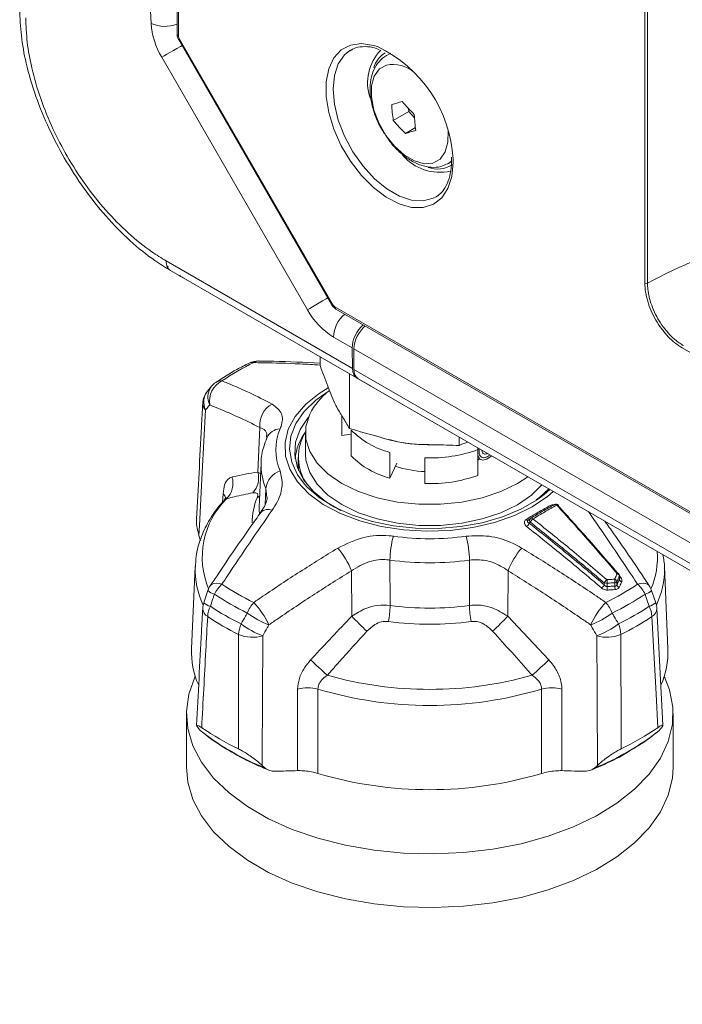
# Model space of a CAD drawing. Header units: millimetres. Extents: x 0 to 1118, y 0 to 864.
# Tile 164 of 256: x 447 to 463, y 125 to 149. Entities that reach past the tile are written whole.
import ezdxf

# ---------------------------------------------------------------- set-up
doc = ezdxf.new("R2010")
doc.units = ezdxf.units.MM

msp = doc.modelspace()

# ---------------------------------------------------------------- linework, layer by layer
at = {"color": 7, "linetype": 'Continuous', "lineweight": 15}
for p, q in [((450.8694, 196.147), (450.8694, 148.2971)), ((450.912, 148.1475), (454.5991, 141.7613)), ((455.0744, 147.9073), (455.0438, 147.8894)), ((456.0348, 147.8293), (455.921, 147.7636)), ((456.454, 146.4945), (456.4618, 146.4161)), ((456.0911, 146.2021), (456.4618, 146.4161)), ((456.4618, 146.4161), (456.6018, 146.2664)), ((456.3822, 145.891), (456.6256, 146.0315)), ((457.4939, 145.3169), (457.4985, 145.2405)), ((457.4209, 145.1654), (457.4971, 145.2094)), ((457.1219, 144.3604), (457.1819, 144.4013)), ((450.626, 142.6341), (450.6313, 142.6328)), ((450.92, 142.4612), (450.7106, 142.5821)), ((455.2144, 139.9821), (450.7106, 142.5821)), ((451.014, 142.4069), (455.5222, 139.8044)), ((454.7073, 141.6496), (600.1774, 57.6715)), ((455.099, 140.7122), (455.1065, 140.2136)), ((455.1413, 140.6878), (455.1413, 140.1935)), ((454.3213, 140.4977), (454.3213, 140.2956)), ((455.0313, 140.0878), (455.0313, 138.766)), ((455.5433, 139.7922), (455.2144, 139.9821)), ((455.2449, 139.9646), (455.5681, 139.7779)), ((455.5222, 139.8044), (455.5327, 139.7983)), ((455.5327, 139.7983), (455.5433, 139.7922)), ((451.7045, 139.7842), (451.6049, 139.6638)), ((455.5681, 139.7779), (599.9416, 56.4328)), ((454.8459, 139.0783), (454.8459, 138.6609)), ((454.8491, 138.5942), (454.8491, 139.0729)), ((453.9709, 138.6609), (453.9709, 138.1506)), ((454.8491, 138.5942), (454.8459, 138.6609)), ((454.8491, 138.5942), (455.0756, 138.6292)), ((455.0756, 138.7282), (455.0756, 138.1063)), ((457.6809, 138.5582), (457.6809, 138.3561)), ((456.0101, 137.5668), (456.0101, 138.1887)), ((458.132, 137.6335), (458.132, 138.2555)), ((452.9004, 137.9316), (452.8547, 136.8638)), ((453.7959, 138.0769), (453.7959, 137.8954)), ((456.0101, 137.5668), (456.177, 137.9263)), ((456.8553, 138.058), (456.8553, 137.436)), ((458.1257, 138.0009), (458.1618, 138.0227)), ((458.132, 138.0301), (458.2303, 138.0056)), ((459.9799, 136.9274), (459.9838, 136.9299)), ((459.4013, 136.5929), (459.3459, 136.55)), ((451.3996, 136.1839), (451.4375, 136.0566)), ((451.3075, 135.43), (451.2227, 133.448)), ((462.7192, 133.448), (462.6344, 135.43)), ((462.6344, 135.43), (462.6357, 135.3901)), ((461.5557, 135.147), (461.5523, 135.2161)), ((451.615, 134.8498), (451.5159, 134.5572)), ((462.4261, 134.5572), (462.3266, 134.8498)), ((462.6003, 131.599), (462.4528, 134.423)), ((451.0972, 131.8834), (451.0972, 130.5871)), ((462.8447, 130.5871), (462.8447, 131.8834)), ((451.4375, 131.4675), (451.3996, 131.5127)), ((462.5423, 131.5127), (462.5044, 131.4675)), ((451.4375, 131.4675), (451.5061, 131.4134)), ((451.4524, 131.4555), (451.5309, 131.3937)), ((452.9251, 130.6321), (452.9962, 130.5677)), ((460.9457, 130.5677), (461.0168, 130.6321))]:
    msp.add_line(p, q, dxfattribs=at)
at = {"color": 9, "linetype": 'Continuous', "lineweight": 0}
for p, q in [((450.906, 196.0959), (450.906, 148.2461)), ((462.1649, 142.2749), (462.1649, 160.8573)), ((462.2289, 160.8541), (462.2289, 142.2717)), ((450.2433, 148.5464), (450.2117, 149.2596)), ((450.9319, 148.159), (450.912, 148.1475)), ((450.9319, 148.159), (454.6189, 141.7728)), ((454.02, 141.634), (450.5009, 147.7293)), ((457.5075, 145.2286), (457.4209, 145.1654)), ((450.6074, 142.8109), (455.1065, 140.2136)), ((450.6272, 142.6925), (450.6591, 142.669)), ((454.6189, 141.7728), (454.5991, 141.7613)), ((454.6814, 141.7068), (600.1515, 57.7287)), ((455.099, 140.7122), (454.645, 140.9743)), ((455.1413, 140.6878), (599.5148, 57.3427)), ((515.115, 110.6652), (463.0675, 140.7115)), ((455.1413, 140.1935), (599.5148, 56.8484)), ((455.2449, 139.9646), (599.6184, 56.6195)), ((452.8184, 137.7148), (452.8673, 138.7908)), ((452.8184, 137.7148), (452.8892, 137.6703)), ((451.9707, 136.9897), (451.9806, 137.1918)), ((452.9967, 136.9286), (453.0141, 137.3189)), ((453.0415, 137.0983), (453.0141, 137.3189)), ((459.4003, 136.502), (459.3703, 136.4787)), ((456.0101, 135.5894), (456.0132, 134.4933)), ((457.9287, 134.4933), (457.9318, 135.5894)), ((455.0876, 134.2304), (455.0803, 135.3303)), ((458.8616, 135.3303), (458.8543, 134.2304)), ((461.4421, 134.9611), (461.4395, 135.0409)), ((461.4864, 135.068), (461.489, 134.9881)), ((461.5522, 135.1229), (461.5484, 135.2007)), ((461.5527, 135.2081), (461.5777, 135.1793)), ((461.1822, 134.9923), (461.1825, 135.0375)), ((461.2533, 135.0304), (461.2527, 134.9501)), ((458.8543, 134.2304), (459.8467, 133.1768)), ((453.7812, 130.5042), (453.7793, 132.4685)), ((460.1626, 132.4685), (460.1607, 130.5042))]:
    msp.add_line(p, q, dxfattribs=at)
at = {"color": 9, "linetype": 'Continuous', "lineweight": 0, "flags": 128}
for points in [[(450.9903, 148.0119), (450.9502, 147.9887), (450.8659, 147.94), (450.7813, 147.8912), (450.6994, 147.8439), (450.6235, 147.8001), (450.5565, 147.7614), (450.5009, 147.7293)], [(457.5333, 145.2755), (457.5351, 145.1895), (457.5036, 144.8505), (457.4106, 144.5617), (457.2597, 144.3349), (457.0572, 144.1794), (456.8114, 144.1016), (456.5323, 144.1046), (456.2313, 144.1884), (455.9208, 144.3494), (455.6136, 144.5812), (455.322, 144.8741), (455.0582, 145.2163), (454.8329, 145.5937), (454.6553, 145.9909), (454.5327, 146.3916), (454.4701, 146.7793), (454.4701, 147.1383), (454.5327, 147.4538), (454.6553, 147.713), (454.8329, 147.9051), (455.0582, 148.0223), (455.322, 148.0599), (455.6136, 148.0163), (455.7106, 147.9855)], [(455.0438, 147.8894), (454.914, 147.7857), (454.7626, 147.5704), (454.6691, 147.2919), (454.6375, 146.9625), (454.6691, 146.5966), (454.7626, 146.2101), (454.914, 145.82), (455.1166, 145.4433), (455.3615, 145.0964), (455.638, 144.7946), (455.9341, 144.5509), (456.2369, 144.3762), (456.533, 144.2779), (456.8095, 144.2604), (457.0544, 144.3245), (457.1219, 144.3604)], [(455.9278, 147.5423), (455.7541, 147.4458), (455.6304, 147.2753), (455.5652, 147.0423), (455.5629, 146.7627), (455.6236, 146.4556), (455.7432, 146.1419), (455.9135, 145.843), (456.123, 145.5793), (456.3574, 145.3687), (456.6007, 145.2255), (456.8363, 145.1596), (457.0481, 145.1755), (457.2218, 145.2719), (457.3454, 145.4425), (457.4107, 145.6755), (457.4133, 145.9521)], [(454.5094, 141.9166), (454.4692, 141.8934), (454.385, 141.8448), (454.3004, 141.7959), (454.2185, 141.7486), (454.1426, 141.7048), (454.0756, 141.6661), (454.02, 141.634)], [(453.9561, 137.4112), (453.7794, 137.6471), (453.6383, 137.9511), (453.5835, 138.2643), (453.6164, 138.5785), (453.7362, 138.8856), (453.9398, 139.1776), (454.2219, 139.447), (454.4951, 139.639)], [(451.5586, 139.214), (451.479, 137.6991), (451.412, 136.4201), (451.3996, 136.1839)], [(453.7949, 137.9533), (453.7941, 137.9344), (453.8029, 137.7535)], [(459.872, 137.2933), (459.8705, 137.2918), (459.7346, 137.1722)], [(452.8664, 137.1378), (452.8375, 137.1129), (452.8022, 137.0888)], [(452.8547, 136.8638), (452.8534, 136.8051), (452.8575, 136.6995)], [(460.0366, 136.9144), (460.0468, 136.918), (460.056, 136.9198), (460.064, 136.9197), (460.0705, 136.9177), (460.0748, 136.9145)], [(459.2952, 136.5667), (459.3028, 136.5605), (459.3105, 136.5554), (459.3182, 136.5515), (459.3257, 136.549), (459.3328, 136.548), (459.3394, 136.5483), (459.3454, 136.5501), (459.3506, 136.5533)], [(451.9544, 135.0068), (451.8831, 135.0223), (451.8182, 135.0274), (451.7619, 135.0217), (451.7158, 135.0056), (451.6815, 134.9794), (451.6706, 134.9653)], [(461.9875, 135.0068), (462.0588, 135.0223), (462.1236, 135.0274), (462.18, 135.0217), (462.2261, 135.0056), (462.2604, 134.9794), (462.2705, 134.9664)], [(462.4765, 131.5411), (462.4326, 132.358), (462.3323, 134.2229)], [(452.3504, 131.0302), (452.3525, 131.8712), (452.3576, 133.7911)], [(452.9385, 133.7617), (452.9317, 132.1968), (452.9261, 130.876), (452.9251, 130.6321)], [(461.0168, 130.6321), (461.0102, 132.1968), (461.0092, 132.4365), (461.0034, 133.7617)], [(454.2719, 132.4739), (454.2713, 131.5499), (454.2706, 130.4355)], [(459.6713, 130.4355), (459.6706, 131.5499), (459.6699, 132.4739)]]:
    msp.add_lwpolyline(points, dxfattribs=at)
at = {"color": 7, "linetype": 'Continuous', "lineweight": 15, "flags": 128}
for points in [[(457.4209, 145.1654), (457.4097, 145.1592), (457.4027, 145.1554)], [(454.5223, 139.7474), (454.3049, 139.6128), (453.9757, 139.349), (453.724, 139.0581), (453.5565, 138.7476), (453.4773, 138.4257), (453.4887, 138.1006), (453.5902, 137.7808), (453.7793, 137.4745), (454.051, 137.1896), (454.3984, 136.9337), (454.8124, 136.7132), (455.2823, 136.5339), (455.796, 136.4005), (456.34, 136.3163), (456.9005, 136.2836), (457.4627, 136.3032), (458.0122, 136.3747), (458.5347, 136.4961), (459.0168, 136.6643), (459.4458, 136.875), (459.4458, 136.875)], [(454.0737, 139.1104), (453.9825, 138.8132), (453.9822, 138.5113), (454.0726, 138.2139), (454.2511, 137.9302), (454.5122, 137.6686), (454.8481, 137.4372), (455.2484, 137.243), (455.7011, 137.0919), (456.1923, 136.9884), (456.7073, 136.9358), (457.2302, 136.9356), (457.7453, 136.9878), (458.2368, 137.0908), (458.6899, 137.2416), (459.0907, 137.4354), (459.3415, 137.5996)], [(454.0421, 139.0359), (454.0393, 139.0326), (453.8434, 138.7427), (453.7328, 138.4382), (453.7105, 138.1274), (453.7771, 137.8186), (453.9309, 137.5204), (454.1676, 137.2409), (454.4808, 136.9877), (454.8269, 136.785)], [(453.9709, 138.1506), (453.9822, 138.0009), (454.0726, 137.7036), (454.2511, 137.4198), (454.5122, 137.1583), (454.8481, 136.9269), (455.2484, 136.7327), (455.7011, 136.5815), (456.1923, 136.4781), (456.7073, 136.4254), (457.2302, 136.4252), (457.7453, 136.4774), (458.2368, 136.5805), (458.6899, 136.7312), (459.0907, 136.9251), (459.4271, 137.1562), (459.6786, 137.4049)], [(458.132, 138.2369), (458.1323, 138.2387), (458.1376, 138.2659)], [(453.8067, 137.7447), (453.8024, 137.7788), (453.7959, 137.8954)], [(458.4636, 138.1063), (458.4509, 138.0937), (458.3489, 138.0222), (458.2513, 138.0021), (458.1749, 138.0369), (458.1328, 138.1206), (458.132, 138.1245)], [(459.7346, 137.1722), (459.5517, 137.0364), (459.1662, 136.8138), (458.7238, 136.6298), (458.236, 136.4892), (457.7154, 136.3956), (457.1755, 136.3513), (456.6304, 136.3577), (456.094, 136.4144), (455.5804, 136.5201), (455.1028, 136.6719), (454.6736, 136.8661), (454.3038, 137.0974), (454.0032, 137.36), (453.9561, 137.4112)], [(459.4458, 136.875), (459.8108, 137.1227), (459.9534, 137.2463)], [(459.5373, 137.0416), (459.6267, 137.1106), (459.8425, 137.3103)], [(462.6326, 132.7864), (462.7606, 132.455), (462.8384, 132.04), (462.8273, 131.6225), (462.7274, 131.2091), (462.5402, 130.8058), (462.2686, 130.4189), (461.9167, 130.0541), (461.4898, 129.7171), (460.9944, 129.413), (460.4381, 129.1463), (459.8291, 128.9211), (459.1769, 128.7407), (458.4912, 128.6081), (457.7824, 128.525), (457.0614, 128.4929), (456.339, 128.5122), (455.6261, 128.5826), (454.9337, 128.703), (454.2721, 128.8716), (453.6515, 129.0859), (453.0811, 129.3426), (452.5698, 129.6378), (452.1251, 129.9671), (451.7539, 130.3254), (451.4618, 130.7073), (451.2532, 131.107), (451.1313, 131.5185), (451.0979, 131.9356), (451.1535, 132.3518), (451.2973, 132.761), (451.3093, 132.7864)], [(462.8447, 130.5871), (462.8273, 130.3263), (462.7274, 129.9128), (462.5402, 129.5095), (462.2686, 129.1226), (461.9167, 128.7579), (461.4898, 128.4209), (460.9944, 128.1167), (460.4381, 127.85), (459.8291, 127.6248), (459.1769, 127.4445), (458.4912, 127.3118), (457.7824, 127.2288), (457.0614, 127.1967), (456.339, 127.216), (455.6261, 127.2863), (454.9337, 127.4068), (454.2721, 127.5754), (453.6515, 127.7897), (453.0811, 128.0464), (452.5698, 128.3416), (452.1251, 128.6708), (451.7539, 129.0291), (451.4618, 129.411), (451.2532, 129.8108), (451.1313, 130.2223), (451.0972, 130.5871)]]:
    msp.add_lwpolyline(points, dxfattribs=at)
at = {"color": 9, "linetype": 'Continuous', "lineweight": 0}
for centre, radius, start, end in [((452.0846, 148.6779), 1.8461, 184.08615, 210.92076), ((450.5759, 149.2813), 0.8067, 245.64564, 291.3298), ((456.0739, 146.7426), 0.8129, 49.81629, 100.35521), ((462.2005, 142.3446), 0.0782, 242.91122, 291.30612), ((454.741, 141.6993), 0.0601, 172.814, 235.87382), ((455.5994, 142.5043), 1.8033, 208.85561, 238.04533), ((455.4188, 140.9385), 0.7746, 130.37833, 177.3498), ((455.4263, 134.7848), 6.1939, 115.90183, 124.0928), ((452.6818, 140.1992), 0.162, 76.14551, 114.85054), ((452.8401, 140.2004), 0.1965, 89.47604, 127.43944), ((452.2149, 139.4149), 0.5631, 117.55838, 188.31845), ((451.9281, 139.691), 0.2247, 83.26895, 122.91422), ((451.9442, 139.4041), 0.4299, 142.5532, 206.24096), ((452.0437, 139.5234), 0.4302, 142.33496, 206.20099), ((451.7003, 139.3708), 0.2113, 179.32686, 227.87986), ((453.4425, 138.8493), 0.5781, 118.63524, 185.80599), ((453.377, 138.3848), 0.3721, 92.94368, 155.35611), ((454.5329, 138.2498), 1.2794, 156.67954, 203.32046), ((456.4949, 140.1076), 1.9791, 224.18204, 255.82333), ((456.9877, 141.4274), 3.372, 267.74962, 289.83646), ((454.3092, 137.8761), 1.4098, 177.19457, 203.28163), ((452.3145, 137.5681), 0.5248, 317.2865, 16.23549), ((453.5222, 137.2588), 0.5116, 108.73049, 173.2555), ((451.7108, 137.4381), 0.5099, 313.53722, 17.7), ((451.824, 137.0249), 0.2289, 14.58091, 46.81245), ((453.4865, 135.6545), 2.0071, 135.21286, 202.34689), ((454.1766, 136.5085), 1.4919, 157.10959, 180.81167), ((453.0675, 136.5619), 0.2491, 66.85609, 135.4392), ((459.9315, 136.9544), 0.0684, 224.90138, 254.29299), ((459.9994, 136.8857), 0.0469, 37.63497, 109.49975), ((459.1886, 136.5528), 0.1962, 308.27075, 337.80031), ((459.4488, 136.5469), 0.0661, 135.9627, 222.85735), ((459.5824, 136.4271), 0.1968, 128.01916, 157.65232), ((459.4241, 136.5536), 0.0468, 37.67832, 110.29915), ((458.3304, 135.5457), 2.3207, 164.5468, 178.92262), ((456.9709, 142.4732), 6.3698, 262.08289, 277.91711), ((455.6115, 135.5457), 2.3207, 1.07738, 15.4532), ((453.4504, 134.7156), 1.7419, 20.66582, 41.81253), ((460.4915, 134.7156), 1.7419, 138.18747, 159.33418), ((460.5518, 135.646), 1.9148, 336.79162, 4.58273), ((456.9709, 142.4988), 6.9759, 262.08289, 277.91711), ((453.305, 135.359), 1.9989, 178.27466, 205.40426), ((460.634, 135.3601), 2.002, 334.60393, 0.85912), ((461.38, 134.9415), 0.2196, 127.34051, 154.06996), ((461.0573, 135.0585), 0.1981, 351.82965, 16.88686), ((461.2468, 135.0707), 0.195, 351.20678, 16.71532), ((461.4061, 135.0491), 0.0824, 13.25565, 70.57097), ((461.4298, 135.1117), 0.0715, 277.75915, 322.23547), ((461.5162, 135.2301), 0.036, 59.69642, 124.19662), ((461.4682, 135.1825), 0.0822, 12.77107, 70.2556), ((461.5243, 135.2151), 0.0281, 329.24118, 2.07356), ((461.6322, 135.1409), 0.0821, 192.65504, 250.03741), ((461.5507, 135.2349), 0.0618, 272.59075, 295.90336), ((451.8651, 135.1322), 0.3776, 228.34372, 255.85664), ((452.4785, 134.4225), 0.7849, 131.89261, 154.03957), ((455.4263, 140.1361), 6.1939, 235.9072, 244.09817), ((460.9846, 135.0883), 0.2196, 307.48979, 334.084), ((461.2302, 135.1552), 0.1269, 247.95751, 280.51843), ((458.5156, 140.1361), 6.1939, 295.90183, 304.0928), ((461.4496, 134.9222), 0.1988, 171.95558, 196.83945), ((461.6356, 134.9315), 0.1957, 171.32476, 196.66192), ((461.5691, 135.0068), 0.0823, 193.1434, 250.35527), ((461.4633, 134.4225), 0.7849, 25.96043, 48.10739), ((462.0777, 135.1303), 0.3755, 284.08578, 311.75714), ((455.3704, 140.0811), 6.4181, 235.9072, 244.09817), ((453.4077, 133.9782), 0.9032, 139.52647, 158.59899), ((451.2162, 133.1441), 2.069, 25.1947, 43.35372), ((462.7257, 133.1441), 2.069, 136.64628, 154.8053), ((460.5341, 133.9782), 0.9032, 21.40101, 40.47353), ((458.5715, 140.0811), 6.4181, 295.90183, 304.0928), ((451.7316, 134.4328), 0.2428, 182.3217, 239.82802), ((451.7684, 134.8413), 0.3805, 228.23172, 255.90506), ((452.2384, 134.1897), 0.6297, 153.33245, 176.97037), ((455.3288, 139.9472), 6.5818, 236.28714, 243.71824), ((453.6292, 134.5402), 2.3845, 349.52628, 358.87464), ((456.9709, 141.4845), 7.0564, 262.19926, 277.80074), ((460.3127, 134.5402), 2.3845, 181.12536, 190.47372), ((458.6131, 139.9472), 6.5818, 296.28176, 303.71286), ((462.1734, 134.8415), 0.3807, 284.1008, 311.75797), ((461.7035, 134.1897), 0.6297, 3.02963, 26.66755), ((462.2158, 134.4295), 0.2371, 299.42105, 358.42923), ((455.3083, 139.7662), 6.664, 236.28714, 243.71824), ((453.8201, 135.9963), 2.1028, 233.41508, 249.63689), ((466.0975, 145.0333), 15.4246, 224.45615, 226.36167), ((456.9709, 141.3845), 7.3458, 262.19926, 277.80074), ((447.8444, 145.0333), 15.4246, 313.63833, 315.54385), ((460.1218, 135.9963), 2.1028, 290.36311, 306.58492), ((458.6336, 139.7662), 6.664, 296.28176, 303.71286), ((453.1115, 133.7564), 0.7547, 157.45432, 177.36377), ((453.6651, 135.7275), 2.0958, 233.36336, 249.71481), ((460.2768, 135.7275), 2.0958, 290.28519, 306.63664), ((460.8304, 133.7564), 0.7547, 2.63623, 22.54568), ((452.6882, 134.5692), 0.8454, 246.97918, 287.22198), ((461.2537, 134.5692), 0.8454, 252.77802, 293.02082), ((261.8298, -77.0886), 284.9167, 47.450414, 47.560412), ((652.112, -77.0886), 284.9167, 132.439588, 132.549586), ((456.9709, 141.5926), 9.1266, 254.2817, 285.7183), ((454.0348, 131.637), 0.8698, 74.17738, 107.08078), ((456.9709, 141.4303), 9.3543, 253.22994, 286.77006), ((459.9071, 131.637), 0.8698, 72.91922, 105.82262), ((455.411, 136.5584), 6.4591, 232.80172, 248.04578), ((458.5558, 136.5074), 6.4025, 291.91737, 308.07725)]:
    msp.add_arc(centre, radius, start, end, dxfattribs=at)
at = {"color": 7, "linetype": 'Continuous', "lineweight": 15}
for centre, radius, start, end in [((450.9308, 148.3026), 0.0617, 185.07867, 246.24147), ((456.5865, 147.1195), 1.1167, 135.69408, 199.30256), ((454.3358, 145.0928), 3.2028, 3.27047, 64.57989), ((456.2194, 147.3009), 0.6251, 121.60474, 163.80209), ((454.2474, 153.256), 6.9092, 285.14777, 287.33187), ((459.9417, 146.7794), 3.8937, 182.8353, 188.52755), ((459.6777, 149.5241), 4.4239, 220.33852, 225.85913), ((460.4857, 146.542), 3.8937, 182.8353, 188.52755), ((459.4631, 149.0657), 4.4239, 220.33852, 225.85913), ((454.5768, 152.5601), 6.9092, 285.14777, 287.33187), ((457.2106, 146.1263), 1.174, 220.20654, 282.85114), ((457.1589, 145.6778), 0.6479, 249.44673, 302.85647), ((455.915, 140.652), 0.7746, 130.37833, 177.3498), ((452.8334, 139.897), 0.5, 89.19159, 116.06392), ((455.3916, 140.1688), 0.2515, 174.37962, 234.30196), ((452.0875, 139.4664), 0.5, 124.2688, 140.23063), ((451.9884, 139.347), 0.5, 140.33413, 176.98904), ((455.571, 138.3504), 1.6791, 128.10644, 153.08719), ((454.9733, 137.9222), 1.2569, 142.09968, 174.92064), ((454.9464, 138.0757), 1.1462, 147.33649, 215.9307), ((456.4949, 139.4856), 1.9791, 224.18204, 255.82333), ((456.944, 140.255), 2.5313, 251.56017, 267.99313), ((456.9877, 140.8055), 3.372, 267.74962, 289.83646), ((460.0194, 136.8639), 0.075, 42.37778, 118.33281), ((460.0575, 136.901), 0.0219, 338.75016, 37.7897), ((459.4472, 136.5336), 0.075, 121.6111, 127.74566), ((461.4774, 135.2125), 0.075, 2.76188, 40.54345), ((452.0875, 134.6893), 0.5, 146.31796, 161.25662), ((461.8543, 134.6893), 0.5, 18.74338, 33.68204), ((451.9884, 134.3968), 0.5, 161.27814, 177.00497), ((461.9535, 134.3968), 0.5, 2.99503, 18.72186), ((453.2062, 133.3687), 1.9851, 177.7087, 203.40876), ((460.7334, 133.3688), 1.9874, 336.14354, 2.28617), ((455.2831, 137.1322), 6.7702, 235.6744, 244.33098), ((458.6588, 137.1322), 6.7702, 295.66902, 304.3256), ((456.9709, 139.5523), 9.5083, 253.50099, 286.49901)]:
    msp.add_arc(centre, radius, start, end, dxfattribs=at)
at = {"color": 9, "linetype": 'Continuous', "lineweight": 0}
for centre, start_param, end_param in [((450.9944, 148.1951), 0.7854163, 1.5706883), ((454.6814, 141.8089), 1.5710669, 2.3563389)]:
    msp.add_ellipse(centre, major_axis=(-0.0625, 0.1083), ratio=0.5774544, start_param=start_param, end_param=end_param, dxfattribs=at)
at = {"color": 7, "linetype": 'Continuous', "lineweight": 15}
for centre, start_param, end_param in [((455.4526, 140.9163), 1.0091851, 2.3470751), ((455.46, 140.4177), 2.3470751, 3.1324733)]:
    msp.add_ellipse(centre, major_axis=(0.2433, 0.4369), ratio=0.587367, start_param=start_param, end_param=end_param, dxfattribs=at)
for points, knots in [([(450.7107, 142.5822), (450.5854, 142.6591), (450.2564, 142.8609), (449.7268, 143.2892), (449.1502, 143.8757), (448.6136, 144.5539), (448.155, 145.2667), (447.7635, 146.0185), (447.4463, 146.7904), (447.2246, 147.5481), (447.0945, 148.2568), (447.0793, 148.6743), (447.0716, 148.8853)], [0, 0, 0, 0, 0.0657965, 0.1727607, 0.2828934, 0.389757, 0.4997969, 0.5968708, 0.7039461, 0.8142113, 0.9061257, 1, 1, 1, 1]), ([(450.8694, 148.2971), (450.87, 148.2837), (450.8722, 148.2411), (450.8891, 148.1896), (450.9079, 148.155), (450.912, 148.1475)], [0, 0, 0, 0, 0.2638598, 0.8395545, 1, 1, 1, 1]), ([(455.0516, 147.8836), (455.076, 147.9012), (455.1594, 147.9615), (455.3417, 147.9915), (455.5559, 147.9859), (455.7017, 147.9316), (455.7535, 147.9122)], [0, 0, 0, 0, 0.1413412, 0.482282, 0.816005, 1, 1, 1, 1]), ([(455.9347, 147.7706), (455.9329, 147.7698), (455.8595, 147.7394), (455.7417, 147.6284), (455.6115, 147.4322), (455.5389, 147.1899), (455.5211, 146.9116), (455.5615, 146.6032), (455.6623, 146.2854), (455.7757, 146.0337), (455.866, 145.9048), (455.8908, 145.8694)], [0, 0, 0, 0, 0.0032247, 0.129392, 0.2537184, 0.3819973, 0.5182611, 0.6603076, 0.8034012, 0.9460248, 1, 1, 1, 1]), ([(455.8908, 145.8694), (455.9293, 145.8094), (456.0302, 145.6521), (456.2343, 145.4383), (456.4876, 145.2407), (456.7496, 145.1138), (457.0025, 145.0631), (457.2222, 145.0742), (457.3419, 145.1324), (457.3932, 145.1574)], [0, 0, 0, 0, 0.1017393, 0.2663156, 0.4328374, 0.6023425, 0.7523663, 0.8939136, 1, 1, 1, 1]), ([(457.4853, 145.0477), (457.4729, 144.9634), (457.4464, 144.7838), (457.3438, 144.5758), (457.2508, 144.4446), (457.1819, 144.4061), (457.1721, 144.4006)], [0, 0, 0, 0, 0.2886409, 0.6151823, 0.9454012, 1, 1, 1, 1]), ([(457.4985, 145.2405), (457.4989, 145.1844), (457.4993, 145.1161), (457.4875, 145.0582), (457.4853, 145.0477)], [0, 0, 0, 0, 0.8193158, 1, 1, 1, 1]), ([(450.9201, 142.4611), (450.9209, 142.4607), (450.9254, 142.4581), (450.9567, 142.44), (450.9898, 142.4209), (451.014, 142.4069)], [0, 0, 0, 0, 0.0512389, 0.3045526, 1, 1, 1, 1]), ([(454.5991, 141.7613), (454.6059, 141.7503), (454.6295, 141.7127), (454.6674, 141.6744), (454.7, 141.6541), (454.7073, 141.6496)], [0, 0, 0, 0, 0.24171, 0.8301058, 1, 1, 1, 1]), ([(452.6137, 140.3461), (452.5128, 140.2953), (452.227, 140.1513), (451.9713, 139.9863), (451.806, 139.8796)], [0, 0, 0, 0, 0.3532563, 1, 1, 1, 1]), ([(454.3213, 140.3397), (453.947, 140.3614), (453.4498, 140.3902), (452.9623, 140.3927), (452.8418, 140.3933)], [0, 0, 0, 0, 0.7527477, 1, 1, 1, 1]), ([(454.3213, 140.2956), (454.3852, 140.1258), (454.5129, 139.7866), (454.6972, 139.3109), (454.8694, 139.0411), (454.9773, 138.8578), (455.0313, 138.766)], [0, 0, 0, 0, 0.2716257, 0.5426871, 0.7711112, 1, 1, 1, 1]), ([(451.4891, 139.3732), (451.4791, 139.1848), (451.4302, 138.2546), (451.3815, 137.3241), (451.3427, 136.5821)], [0, 0, 0, 0, 0.2025714, 1, 1, 1, 1]), ([(455.0313, 138.766), (455.2697, 138.697), (455.7462, 138.5591), (456.4341, 138.3741), (457.0767, 138.3759), (457.4794, 138.3627), (457.6809, 138.3561)], [0, 0, 0, 0, 0.2716257, 0.5426871, 0.7711112, 1, 1, 1, 1]), ([(453.0388, 138.5398), (453.0126, 138.4681), (452.9428, 138.2776), (452.8946, 138.0757), (452.9015, 137.9495), (452.9016, 137.9481)], [0, 0, 0, 0, 0.3742033, 0.9931973, 1, 1, 1, 1]), ([(453.047, 138.563), (453.0495, 138.5652), (453.0525, 138.5679), (453.0383, 138.5411), (453.036, 138.5367)], [0, 0, 0, 0, 0.8351992, 1, 1, 1, 1]), ([(456.9499, 138.3781), (456.9184, 138.3787), (456.8363, 138.38), (456.6155, 138.3796), (456.2986, 138.4245), (456.0009, 138.4815), (455.8578, 138.5323), (455.8259, 138.5436)], [0, 0, 0, 0, 0.0793956, 0.207377, 0.555299, 0.9007659, 1, 1, 1, 1]), ([(457.6809, 138.3561), (457.6864, 138.3588), (457.7557, 138.3915), (457.8241, 138.4163), (457.887, 138.4392)], [0, 0, 0, 0, 0.0797884, 1, 1, 1, 1]), ([(458.132, 138.2555), (458.1321, 138.264), (458.1322, 138.2778), (458.133, 138.2912), (458.1332, 138.2962)], [0, 0, 0, 0, 0.6229209, 1, 1, 1, 1]), ([(458.4197, 138.1317), (458.411, 138.1231), (458.384, 138.0964), (458.3345, 138.0701), (458.2775, 138.0562), (458.227, 138.0659), (458.1878, 138.0982), (458.1643, 138.1511), (458.157, 138.2127), (458.1658, 138.2577), (458.1694, 138.2762)], [0, 0, 0, 0, 0.0640162, 0.197764, 0.3336453, 0.4716706, 0.611839, 0.7541376, 0.89857, 1, 1, 1, 1]), ([(458.4206, 138.1312), (458.4182, 138.1285), (458.3982, 138.1066), (458.3552, 138.0802), (458.2974, 138.0581), (458.2438, 138.0598), (458.2001, 138.0841), (458.1708, 138.1301), (458.156, 138.1942), (458.1652, 138.2482), (458.17, 138.2759)], [0, 0, 0, 0, 0.0185888, 0.1514972, 0.2867024, 0.4240477, 0.5633752, 0.7048427, 0.8486075, 1, 1, 1, 1]), ([(458.3617, 138.1652), (458.3574, 138.1624), (458.3401, 138.151), (458.3101, 138.1451), (458.2756, 138.1492), (458.2486, 138.17), (458.2316, 138.2014), (458.2298, 138.2294), (458.229, 138.2418)], [0, 0, 0, 0, 0.0618051, 0.2493697, 0.4417123, 0.638509, 0.8394368, 1, 1, 1, 1]), ([(452.0288, 137.0556), (451.9866, 137.0089), (451.8334, 136.8392), (451.6213, 136.5253), (451.4304, 136.111), (451.3259, 135.7377), (451.319, 135.5049), (451.3164, 135.4167)], [0, 0, 0, 0, 0.0970507, 0.3523803, 0.6040733, 0.849854, 1, 1, 1, 1]), ([(452.0577, 137.0996), (452.0583, 137.0999), (452.0597, 137.1005), (452.0374, 137.0726), (452.0245, 137.0565)], [0, 0, 0, 0, 0.4263365, 1, 1, 1, 1]), ([(453.0443, 137.0992), (453.0432, 137.0796), (453.0403, 137.0289), (452.9949, 136.8948), (452.9198, 136.7859), (452.886, 136.7368)], [0, 0, 0, 0, 0.25842762, 0.66629151, 1, 1, 1, 1]), ([(452.8909, 136.736), (452.8121, 136.6258), (452.4657, 136.1416), (452.0595, 135.5506), (451.7343, 135.0588), (451.6719, 134.9644)], [0, 0, 0, 0, 0.1922008, 0.8450775, 1, 1, 1, 1]), ([(459.4054, 136.5957), (459.4528, 136.6246), (459.5484, 136.6829), (459.7399, 136.7954), (459.8841, 136.8747), (459.9799, 136.9274)], [0, 0, 0, 0, 0.2474524, 0.5000085, 1, 1, 1, 1]), ([(460.0779, 136.8931), (460.2015, 136.7569), (460.4703, 136.4608), (460.9572, 135.9128), (461.3182, 135.4942), (461.536, 135.2416)], [0, 0, 0, 0, 0.252608, 0.5490281, 1, 1, 1, 1]), ([(451.3996, 136.1839), (451.3675, 136.3016), (451.3306, 136.4366), (451.3444, 136.5653), (451.3462, 136.5818)], [0, 0, 0, 0, 0.871522, 1, 1, 1, 1]), ([(462.2703, 134.9661), (462.2577, 134.9853), (461.9732, 135.4163), (461.6166, 135.9406), (461.269, 136.4283), (461.1982, 136.5277)], [0, 0, 0, 0, 0.035723, 0.8035148, 1, 1, 1, 1]), ([(462.6333, 135.3831), (462.634, 135.3929), (462.6418, 135.5061), (462.6174, 135.6185), (462.5951, 135.7213)], [0, 0, 0, 0, 0.0864223, 1, 1, 1, 1]), ([(451.4891, 134.423), (451.4791, 134.2335), (451.4298, 133.2915), (451.3808, 132.3497), (451.3416, 131.5972)], [0, 0, 0, 0, 0.2011025, 1, 1, 1, 1]), ([(451.4654, 131.5411), (451.4407, 131.5575), (451.3914, 131.5901), (451.3474, 131.6101), (451.3313, 131.5996), (451.3731, 131.5464), (451.3996, 131.5127)], [0, 0, 0, 0, 0.1616543, 0.3221635, 0.5706653, 1, 1, 1, 1]), ([(462.5423, 131.5127), (462.5702, 131.5483), (462.6108, 131.6002), (462.593, 131.6092), (462.5524, 131.5914), (462.5009, 131.5573), (462.4765, 131.5411)], [0, 0, 0, 0, 0.4557364, 0.6638276, 0.8405464, 1, 1, 1, 1]), ([(451.5309, 131.3937), (451.5622, 131.3688), (451.7445, 131.2235), (452.121, 130.9818), (452.6117, 130.715), (452.9486, 130.5733), (453.0828, 130.5168)], [0, 0, 0, 0, 0.0720994, 0.4204083, 0.769261, 1, 1, 1, 1]), ([(461.7887, 130.9772), (461.9307, 131.0615), (462.1817, 131.2107), (462.3957, 131.382), (462.4887, 131.4564)], [0, 0, 0, 0, 0.5653662, 1, 1, 1, 1]), ([(452.9251, 130.6321), (452.8549, 130.6921), (452.7526, 130.7796), (452.5785, 130.8994), (452.4553, 130.9761), (452.3842, 131.0128), (452.3504, 131.0302)], [0, 0, 0, 0, 0.4557364, 0.6638276, 0.8405464, 1, 1, 1, 1]), ([(461.5915, 131.0302), (461.5572, 131.0125), (461.489, 130.9773), (461.3601, 130.8975), (461.1862, 130.7773), (461.0825, 130.6884), (461.0168, 130.6321)], [0, 0, 0, 0, 0.1616543, 0.3221635, 0.5706653, 1, 1, 1, 1]), ([(460.8612, 130.5169), (460.9449, 130.5518), (461.2322, 130.6719), (461.5475, 130.8231), (461.7538, 130.9549), (461.7887, 130.9772)], [0, 0, 0, 0, 0.2543704, 0.8737128, 1, 1, 1, 1]), ([(452.9962, 130.5677), (453.033, 130.5423), (453.0989, 130.4967), (453.1873, 130.4922), (453.2263, 130.4903)], [0, 0, 0, 0, 0.5588157, 1, 1, 1, 1]), ([(460.7156, 130.4903), (460.7664, 130.494), (460.8545, 130.5004), (460.9186, 130.5477), (460.9457, 130.5677)], [0, 0, 0, 0, 0.5768574, 1, 1, 1, 1]), ([(453.2263, 130.4903), (453.2575, 130.4908), (453.3672, 130.4927), (453.552, 130.4968), (453.7061, 130.5018), (453.7812, 130.5042)], [0, 0, 0, 0, 0.168844, 0.5946967, 1, 1, 1, 1]), ([(454.2706, 130.4355), (454.2203, 130.4492), (454.1198, 130.4766), (453.9548, 130.5003), (453.8434, 130.5059), (453.7892, 130.5044), (453.7812, 130.5042)], [0, 0, 0, 0, 0.31222784, 0.62413724, 0.94490363, 1, 1, 1, 1]), ([(460.1607, 130.5042), (460.1096, 130.5039), (460.0073, 130.5034), (459.8306, 130.4785), (459.7238, 130.4497), (459.6713, 130.4355)], [0, 0, 0, 0, 0.3366519, 0.6738513, 1, 1, 1, 1]), ([(460.1607, 130.5042), (460.2359, 130.5018), (460.4213, 130.4957), (460.6059, 130.4923), (460.7156, 130.4903)], [0, 0, 0, 0, 0.4060816, 1, 1, 1, 1])]:
    msp.add_open_spline(points, degree=3, knots=knots, dxfattribs=at)
at = {"color": 9, "linetype": 'Continuous', "lineweight": 0}
for points, knots in [([(447.218, 148.6815), (447.2252, 148.4872), (447.2397, 148.0987), (447.3585, 147.4405), (447.5649, 146.7307), (447.858, 146.0114), (448.2217, 145.3124), (448.6484, 144.6504), (449.1461, 144.0215), (449.6874, 143.4731), (450.1817, 143.072), (450.4906, 142.8825), (450.6074, 142.811)], [0, 0, 0, 0, 0.0929147, 0.1858152, 0.2944776, 0.4031621, 0.5002013, 0.6086254, 0.7170441, 0.8255688, 0.9340808, 1, 1, 1, 1]), ([(467.0896, 144.4778), (467.0401, 144.4492), (466.9905, 144.4205), (466.8912, 144.3643), (466.7419, 144.2815), (466.3917, 144.0979), (465.6852, 143.7637), (464.255, 143.1869), (463.0261, 142.7085), (462.2289, 142.2717)], [0, 0, 0, 0, 0.03125, 0.03125, 0.0625, 0.125, 0.25, 0.5, 1, 1, 1, 1]), ([(463.0675, 140.7115), (463.0079, 140.746), (462.9488, 140.7867), (462.832, 140.8807), (462.7752, 140.9333), (462.6936, 141.0192), (462.6669, 141.049), (462.6147, 141.1112), (462.589, 141.1438), (462.5149, 141.2435), (462.4695, 141.3129), (462.3861, 141.4573), (462.3481, 141.5331), (462.2829, 141.6841), (462.2553, 141.76), (462.2216, 141.8744), (462.2116, 141.9128), (462.1946, 141.9881), (462.1876, 142.0252), (462.1706, 142.135), (462.1649, 142.2061), (462.1649, 142.2749)], [0, 0, 0, 0, 0.125, 0.125, 0.25, 0.25, 0.3125, 0.3125, 0.375, 0.375, 0.5, 0.5, 0.625, 0.625, 0.75, 0.75, 0.8125, 0.8125, 0.875, 0.875, 1, 1, 1, 1]), ([(462.2289, 142.2717), (462.2288, 142.2553), (462.2291, 142.2384), (462.2303, 142.2047), (462.2312, 142.1877), (462.2351, 142.1364), (462.239, 142.1016), (462.2495, 142.0311), (462.2562, 141.9954), (462.2722, 141.9228), (462.2817, 141.8859), (462.3137, 141.7758), (462.34, 141.7027), (462.4024, 141.5574), (462.439, 141.4845), (462.519, 141.3456), (462.5628, 141.279), (462.6579, 141.1513), (462.7088, 141.091), (462.8138, 140.9812), (462.8686, 140.9308), (462.9533, 140.8632), (462.9819, 140.8421), (463.0248, 140.8128), (463.0392, 140.8034), (463.0679, 140.7854), (463.0825, 140.7767), (463.0967, 140.7686)], [0, 0, 0, 0, 0.03125, 0.03125, 0.0625, 0.0625, 0.125, 0.125, 0.1875, 0.1875, 0.25, 0.25, 0.375, 0.375, 0.5, 0.5, 0.625, 0.625, 0.75, 0.75, 0.875, 0.875, 0.9375, 0.9375, 0.96875, 0.96875, 1, 1, 1, 1]), ([(454.3213, 140.2962), (454.1599, 140.3065), (453.695, 140.3363), (453.1638, 140.3502), (452.7936, 140.3554), (452.7206, 140.3564)], [0, 0, 0, 0, 0.2991389, 0.8618782, 1, 1, 1, 1]), ([(451.9544, 139.9141), (451.9984, 139.8964), (452.2215, 139.8063), (452.6247, 139.6311), (452.9851, 139.4482), (453.1654, 139.3566)], [0, 0, 0, 0, 0.1092201, 0.5542074, 1, 1, 1, 1]), ([(451.6578, 139.3335), (451.6488, 139.3227), (451.6158, 139.2829), (451.5827, 139.2431), (451.5586, 139.214)], [0, 0, 0, 0, 0.2710124, 1, 1, 1, 1]), ([(452.8673, 138.7908), (452.6867, 138.8796), (452.3256, 139.0573), (451.9238, 139.2282), (451.7016, 139.3161), (451.6578, 139.3335)], [0, 0, 0, 0, 0.44541705, 0.89065947, 1, 1, 1, 1]), ([(453.1654, 139.3566), (453.2575, 139.2855), (453.4321, 139.1507), (453.418, 138.9099), (453.3657, 138.7762), (453.3579, 138.7563)], [0, 0, 0, 0, 0.4871128, 0.9237817, 1, 1, 1, 1]), ([(453.0303, 138.5601), (453.0347, 138.597), (453.0485, 138.7142), (452.941, 138.7596), (452.8673, 138.7908)], [0, 0, 0, 0, 0.3154158, 1, 1, 1, 1]), ([(452.1966, 137.5931), (452.2047, 137.5951), (452.4095, 137.6443), (452.6181, 137.6803), (452.8184, 137.7148)], [0, 0, 0, 0, 0.0396607, 1, 1, 1, 1]), ([(453.3579, 137.7433), (453.3859, 137.6303), (453.4415, 137.4056), (453.3372, 137.0618), (453.2102, 136.8616), (453.1654, 136.7909)], [0, 0, 0, 0, 0.3959631, 0.7869012, 1, 1, 1, 1]), ([(452.1966, 137.5931), (452.1639, 137.5797), (452.0912, 137.5497), (452.0084, 137.4191), (451.9899, 137.2676), (451.9806, 137.1918)], [0, 0, 0, 0, 0.28942637, 0.64444415, 1, 1, 1, 1]), ([(452.7001, 137.2121), (452.5496, 137.1819), (452.3431, 137.1405), (452.1332, 137.0871), (452.0704, 137.0706), (452.0621, 137.0685)], [0, 0, 0, 0, 0.6998938, 0.960207, 1, 1, 1, 1]), ([(452.8022, 137.0888), (452.8108, 137.1176), (452.828, 137.1755), (452.7929, 137.2195), (452.7346, 137.2148), (452.7001, 137.2121)], [0, 0, 0, 0, 0.2874999, 0.5791325, 1, 1, 1, 1]), ([(452.0621, 137.0685), (452.0516, 137.0725), (452.0395, 137.0771), (452.0302, 137.058), (452.0289, 137.0555)], [0, 0, 0, 0, 0.8682587, 1, 1, 1, 1]), ([(453.1654, 136.7909), (452.9851, 136.5312), (452.6247, 136.0121), (452.2215, 135.4106), (451.9984, 135.0733), (451.9544, 135.0068)], [0, 0, 0, 0, 0.4457926, 0.8907799, 1, 1, 1, 1]), ([(459.2952, 136.5667), (459.3216, 136.583), (459.4427, 136.6573), (459.6266, 136.7651), (459.7961, 136.8593), (459.871, 136.8996), (459.8831, 136.9061)], [0, 0, 0, 0, 0.1352037, 0.6179235, 0.9383188, 1, 1, 1, 1]), ([(460.0366, 136.9144), (460.0364, 136.9143), (459.9404, 136.8625), (459.7485, 136.7558), (459.557, 136.6401), (459.4611, 136.5822)], [0, 0, 0, 0, 0.001107, 0.4999997, 1, 1, 1, 1]), ([(459.9653, 136.9192), (459.9648, 136.9193), (459.9495, 136.9228), (459.9188, 136.9202), (459.895, 136.9108), (459.8831, 136.9061)], [0, 0, 0, 0, 0.0142399, 0.5074641, 1, 1, 1, 1]), ([(461.496, 135.2599), (461.2779, 135.5129), (460.9166, 135.9323), (460.4292, 136.4812), (460.1603, 136.7779), (460.0366, 136.9144)], [0, 0, 0, 0, 0.4509596, 0.7473806, 1, 1, 1, 1]), ([(461.9875, 135.0068), (461.9435, 135.0733), (461.7204, 135.4106), (461.3247, 136.0009), (460.9719, 136.5092), (460.7991, 136.7581)], [0, 0, 0, 0, 0.1113017, 0.5647699, 1, 1, 1, 1]), ([(459.2952, 136.5667), (459.288, 136.5615), (459.2702, 136.5486), (459.2537, 136.5183), (459.2528, 136.478), (459.2713, 136.4348), (459.2972, 136.4108), (459.3101, 136.3988)], [0, 0, 0, 0, 0.1315895, 0.3267553, 0.5406101, 0.7705597, 1, 1, 1, 1]), ([(459.3703, 136.4787), (459.3619, 136.4831), (459.3457, 136.4918), (459.3326, 136.5085), (459.33, 136.5215), (459.3315, 136.5319), (459.3348, 136.5386), (459.3404, 136.5455), (459.3439, 136.548), (459.3462, 136.5497)], [0, 0, 0, 0, 0.2648288, 0.5154237, 0.6828003, 0.733243, 0.8847147, 0.9236439, 1, 1, 1, 1]), ([(459.3703, 136.4787), (459.581, 136.311), (460.0662, 135.9248), (460.6694, 135.4267), (461.0611, 135.0949), (461.1822, 134.9923)], [0, 0, 0, 0, 0.346486, 0.7979838, 1, 1, 1, 1]), ([(461.1825, 135.0375), (461.1538, 135.062), (460.8546, 135.3165), (460.2629, 135.8115), (459.6945, 136.2665), (459.4003, 136.502)], [0, 0, 0, 0, 0.0488393, 0.5078531, 1, 1, 1, 1]), ([(459.4611, 136.5822), (459.4811, 136.5664), (459.7765, 136.3326), (460.3745, 135.851), (460.9464, 135.3692), (461.2468, 135.1161)], [0, 0, 0, 0, 0.033255, 0.4921628, 1, 1, 1, 1]), ([(461.1183, 134.9141), (460.9974, 135.0165), (460.6065, 135.3479), (460.0045, 135.8454), (459.5204, 136.2313), (459.3101, 136.3988)], [0, 0, 0, 0, 0.2020262, 0.6535325, 1, 1, 1, 1]), ([(454.7487, 135.8769), (454.9527, 135.9767), (455.3396, 136.166), (455.8243, 136.1968), (456.0587, 136.1683), (456.0936, 136.1641)], [0, 0, 0, 0, 0.4871128, 0.9237817, 1, 1, 1, 1]), ([(457.8483, 136.1641), (458.0334, 136.174), (458.4012, 136.1937), (458.8647, 136.0573), (459.1075, 135.924), (459.1931, 135.8769)], [0, 0, 0, 0, 0.3959631, 0.7869012, 1, 1, 1, 1]), ([(452.7206, 134.5645), (452.7936, 134.6142), (453.1637, 134.8667), (453.8364, 135.3126), (454.4444, 135.6887), (454.7487, 135.8769)], [0, 0, 0, 0, 0.1092201, 0.5542074, 1, 1, 1, 1]), ([(459.1931, 135.8769), (459.4974, 135.6887), (460.1055, 135.3126), (460.7781, 134.8667), (461.1483, 134.6142), (461.2212, 134.5645)], [0, 0, 0, 0, 0.4457926, 0.89077989, 1, 1, 1, 1]), ([(456.0101, 135.5894), (455.9862, 135.5923), (455.824, 135.6122), (455.4828, 135.5744), (455.2207, 135.4155), (455.0803, 135.3303)], [0, 0, 0, 0, 0.0743214, 0.5037407, 1, 1, 1, 1]), ([(458.8616, 135.3303), (458.8021, 135.3702), (458.6362, 135.4814), (458.317, 135.6039), (458.0596, 135.5942), (457.9318, 135.5894)], [0, 0, 0, 0, 0.2194758, 0.6124385, 1, 1, 1, 1]), ([(455.0803, 135.3303), (454.782, 135.1428), (454.1857, 134.7677), (453.5245, 134.3249), (453.1602, 134.0743), (453.0884, 134.0249)], [0, 0, 0, 0, 0.445417, 0.8906595, 1, 1, 1, 1]), ([(460.8535, 134.0249), (460.7817, 134.0743), (460.4174, 134.3249), (459.7561, 134.7677), (459.1598, 135.1428), (458.8616, 135.3303)], [0, 0, 0, 0, 0.1093405, 0.554583, 1, 1, 1, 1]), ([(461.2468, 135.1161), (461.2538, 135.1165), (461.2829, 135.1183), (461.3342, 135.1213), (461.3895, 135.1244), (461.4226, 135.1262), (461.4335, 135.1268)], [0, 0, 0, 0, 0.1117814, 0.4679812, 0.8241846, 1, 1, 1, 1]), ([(461.4395, 135.0409), (461.4286, 135.0403), (461.3956, 135.0386), (461.3405, 135.0355), (461.2893, 135.0326), (461.2603, 135.0308), (461.2533, 135.0304)], [0, 0, 0, 0, 0.1758217, 0.5320297, 0.8882229, 1, 1, 1, 1]), ([(461.4335, 135.1268), (461.438, 135.1363), (461.4498, 135.1617), (461.4706, 135.2061), (461.487, 135.2409), (461.496, 135.2599)], [0, 0, 0, 0, 0.2132442, 0.5694335, 1, 1, 1, 1]), ([(461.5484, 135.2007), (461.5395, 135.1817), (461.5232, 135.1471), (461.5025, 135.1028), (461.4908, 135.0774), (461.4864, 135.068)], [0, 0, 0, 0, 0.4305558, 0.7867484, 1, 1, 1, 1]), ([(461.489, 134.9881), (461.4964, 135.0039), (461.5062, 135.0251), (461.5235, 135.0619), (461.5371, 135.0911), (461.5483, 135.1148), (461.5522, 135.1229)], [0, 0, 0, 0, 0.3499902, 0.468824, 0.8188155, 1, 1, 1, 1]), ([(461.6042, 135.0638), (461.6004, 135.0557), (461.5893, 135.032), (461.5684, 134.9873), (461.5513, 134.9504), (461.5415, 134.9293)], [0, 0, 0, 0, 0.1811782, 0.53116559, 1, 1, 1, 1]), ([(461.555, 135.1469), (461.5553, 135.1452), (461.5569, 135.1366), (461.5543, 135.129), (461.5522, 135.1229)], [0, 0, 0, 0, 0.1947548, 1, 1, 1, 1]), ([(461.6042, 135.0638), (461.6075, 135.074), (461.615, 135.0972), (461.6068, 135.1387), (461.5874, 135.1658), (461.5777, 135.1793)], [0, 0, 0, 0, 0.2828388, 0.6416295, 1, 1, 1, 1]), ([(461.1183, 134.9141), (461.1188, 134.9136), (461.1321, 134.9024), (461.1615, 134.8836), (461.2107, 134.8658), (461.2431, 134.865), (461.2593, 134.8646)], [0, 0, 0, 0, 0.0129778, 0.3531394, 0.6763966, 1, 1, 1, 1]), ([(461.2527, 134.9501), (461.2445, 134.9515), (461.2277, 134.9544), (461.2027, 134.9697), (461.1893, 134.9845), (461.1822, 134.9923)], [0, 0, 0, 0, 0.3071967, 0.6309697, 1, 1, 1, 1]), ([(461.2527, 134.9501), (461.2641, 134.9508), (461.2977, 134.9528), (461.3609, 134.9566), (461.4125, 134.9594), (461.4421, 134.9611)], [0, 0, 0, 0, 0.18121548, 0.53120743, 1, 1, 1, 1]), ([(461.4481, 134.8754), (461.446, 134.8753), (461.4165, 134.8738), (461.365, 134.8709), (461.3041, 134.8674), (461.2707, 134.8653), (461.2593, 134.8646)], [0, 0, 0, 0, 0.0332136, 0.4688032, 0.8187908, 1, 1, 1, 1]), ([(461.489, 134.9881), (461.4859, 134.9821), (461.4803, 134.9713), (461.4685, 134.9646), (461.4563, 134.9608), (461.4486, 134.9609), (461.4421, 134.9611)], [0, 0, 0, 0, 0.347142, 0.6323286, 0.6884405, 1, 1, 1, 1]), ([(461.4481, 134.8754), (461.461, 134.8771), (461.4884, 134.8806), (461.5224, 134.8994), (461.5351, 134.9193), (461.5415, 134.9293)], [0, 0, 0, 0, 0.3092196, 0.6547128, 1, 1, 1, 1]), ([(451.7728, 134.7661), (451.764, 134.7396), (451.7317, 134.6416), (451.6993, 134.5437), (451.6757, 134.4723)], [0, 0, 0, 0, 0.2710499, 1, 1, 1, 1]), ([(462.2662, 134.4723), (462.2426, 134.5437), (462.2102, 134.6416), (462.1778, 134.7396), (462.1691, 134.7661)], [0, 0, 0, 0, 0.7289501, 1, 1, 1, 1]), ([(455.0876, 134.2304), (455.1972, 134.3001), (455.389, 134.422), (455.7149, 134.5084), (455.9125, 134.4984), (456.0132, 134.4933)], [0, 0, 0, 0, 0.3953867, 0.6917534, 1, 1, 1, 1]), ([(457.9287, 134.4933), (458.0091, 134.4986), (458.1916, 134.5107), (458.5215, 134.4384), (458.7318, 134.307), (458.8543, 134.2304)], [0, 0, 0, 0, 0.2471643, 0.5613264, 1, 1, 1, 1]), ([(451.6096, 134.2229), (451.5949, 133.9506), (451.5467, 133.0566), (451.4988, 132.1627), (451.4654, 131.5411)], [0, 0, 0, 0, 0.3046449, 1, 1, 1, 1]), ([(452.4145, 134.0458), (452.4514, 134.1094), (452.5022, 134.1968), (452.553, 134.2841), (452.5668, 134.3078)], [0, 0, 0, 0, 0.7289501, 1, 1, 1, 1]), ([(454.0952, 133.1768), (454.1081, 133.1909), (454.4342, 133.5466), (454.7675, 133.8954), (455.0876, 134.2304)], [0, 0, 0, 0, 0.0396607, 1, 1, 1, 1]), ([(455.9739, 134.1067), (455.9171, 134.1076), (455.8028, 134.1095), (455.6167, 134.0257), (455.5137, 133.928), (455.4529, 133.8703)], [0, 0, 0, 0, 0.2874999, 0.5791325, 1, 1, 1, 1]), ([(458.489, 133.8703), (458.4213, 133.9339), (458.3091, 134.0392), (458.1183, 134.1127), (458.0131, 134.1085), (457.968, 134.1067)], [0, 0, 0, 0, 0.4646405, 0.7701578, 1, 1, 1, 1]), ([(461.3751, 134.3078), (461.3889, 134.2841), (461.4397, 134.1968), (461.4904, 134.1094), (461.5274, 134.0458)], [0, 0, 0, 0, 0.2710499, 1, 1, 1, 1]), ([(453.0884, 134.0249), (453.0748, 134.0011), (453.0248, 133.9134), (452.9749, 133.8257), (452.9385, 133.7617)], [0, 0, 0, 0, 0.27101243, 1, 1, 1, 1]), ([(455.4529, 133.8703), (455.2287, 133.6238), (454.9211, 133.2856), (454.6055, 132.9288), (454.511, 132.8215), (454.4985, 132.8073)], [0, 0, 0, 0, 0.6998938, 0.960207, 1, 1, 1, 1]), ([(459.4434, 132.8073), (459.4309, 132.8215), (459.116, 133.1789), (458.7961, 133.5316), (458.489, 133.8703)], [0, 0, 0, 0, 0.0397941, 1, 1, 1, 1]), ([(461.0034, 133.7617), (460.967, 133.8257), (460.917, 133.9134), (460.8671, 134.0011), (460.8535, 134.0249)], [0, 0, 0, 0, 0.7289876, 1, 1, 1, 1]), ([(461.5843, 133.7911), (461.5851, 133.5107), (461.5876, 132.5904), (461.5899, 131.6701), (461.5915, 131.0302)], [0, 0, 0, 0, 0.3046449, 1, 1, 1, 1]), ([(454.0952, 133.1768), (454.0436, 133.1147), (453.9288, 132.9765), (453.8058, 132.727), (453.7881, 132.5547), (453.7793, 132.4685)], [0, 0, 0, 0, 0.2894264, 0.6444441, 1, 1, 1, 1]), ([(460.1626, 132.4685), (460.1592, 132.5204), (460.1498, 132.6659), (460.0525, 132.9211), (459.9152, 133.0917), (459.8467, 133.1768)], [0, 0, 0, 0, 0.2175479, 0.6095208, 1, 1, 1, 1]), ([(454.4985, 132.8073), (454.4608, 132.7804), (454.3804, 132.7231), (454.3179, 132.6384), (454.2797, 132.553), (454.2755, 132.5099), (454.2719, 132.4739)], [0, 0, 0, 0, 0.3119994, 0.6652648, 0.7209637, 1, 1, 1, 1]), ([(459.4434, 132.8073), (459.4933, 132.7706), (459.5768, 132.7091), (459.6378, 132.6129), (459.6654, 132.5391), (459.6681, 132.4999), (459.6699, 132.4739)], [0, 0, 0, 0, 0.4151069, 0.6937438, 0.7969189, 1, 1, 1, 1])]:
    msp.add_open_spline(points, degree=3, knots=knots, dxfattribs=at)
msp.add_open_spline([(450.7106, 142.5821), (450.6952, 142.5931), (450.6643, 142.6152), (450.6323, 142.6683), (450.6112, 142.733), (450.6086, 142.785), (450.6074, 142.811)], degree=3, dxfattribs=at)

doc.saveas('drawing.dxf')
